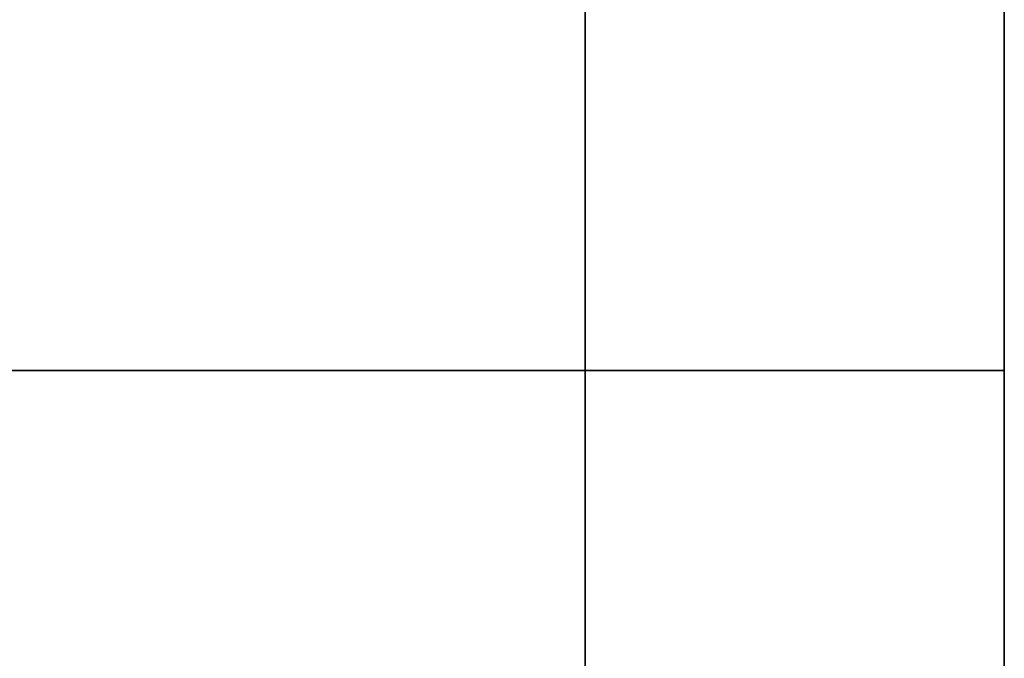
# Model space of a CAD drawing. Header units: millimetres. Extents: x -430 to 720, y 17 to 537.
# Tile 225 of 256: x -215 to -185, y 284 to 303. Entities that reach past the tile are written whole.
import ezdxf

# ---------------------------------------------------------------- set-up
doc = ezdxf.new("R2010")
doc.units = ezdxf.units.MM
doc.layers.add('Layer 01', color=7, linetype='Continuous', true_color=0x000000)

# ---------------------------------------------------------------- blocks, each defined once
blk = doc.blocks.new('Farmhouse rectangular coffee table top v1')
at = {"layer": 'Layer 01', "color": 253, "true_color": 0xa0a0a0}
blk.add_line((-342.5, 3, -75), (-342.5, 3, 75), dxfattribs=at)
blk = doc.blocks.new('Farmhouse Rectangular Coffee Table Horizontal leg v1')
at = {"layer": 'Layer 01', "color": 253, "true_color": 0xa0a0a0}
blk.add_line((3, 0), (90, 0), dxfattribs=at)
for points in [[(90, 60), (0, 60), (-90, 60)], [(-90, -60), (0, -60), (90, -60)]]:
    blk.add_open_spline(points, degree=2, dxfattribs=at)
blk = doc.blocks.new('Farmhouse Rectangular Coffee table metal plate v1')
at = {"layer": 'Layer 01', "color": 253, "true_color": 0xa0a0a0}
for p, q in [((0, 3, 75), (0, 3, -75)), ((0, 0, 75), (0, 0, -75))]:
    blk.add_line(p, q, dxfattribs=at)
blk = doc.blocks.new('Farmhouse Rectangular Coffee Table horizontal leg 2 v1')
at = {"layer": 'Layer 01', "color": 253, "true_color": 0xa0a0a0}
for q in [(-97.5, 0, 11), (97.5, 0)]:
    blk.add_line((-97.5, 0), q, dxfattribs=at)
for points in [[(97.5, 60), (0, 60), (-97.5, 60)], [(-97.5, 60), (-97.5, 60, 15), (-97.5, 60, 30)], [(-97.5, 60), (-97.5, 0), (-97.5, -60)], [(-97.5, -60, 30), (-97.5, -60, 15), (-97.5, -60)], [(-97.5, -60), (0, -60), (97.5, -60)]]:
    blk.add_open_spline(points, degree=2, dxfattribs=at)
blk = doc.blocks.new('Farmhouse rectangular coffee table assembly v1')
at = {"layer": 'Layer 01'}
for name, p in [('Farmhouse rectangular coffee table top v1', (144.827, 342.156)), ('Farmhouse Rectangular Coffee table metal plate v1', (-197.673, 342.156))]:
    blk.add_blockref(name, p, dxfattribs=at)
at = {"layer": 'Layer 01', "rotation": 180}
blk.add_blockref('Farmhouse Rectangular Coffee Table horizontal leg 2 v1', (-282.673, 282.156, -15), dxfattribs=at)
at = {"layer": 'Layer 01', "extrusion": (1, 0, 6.12323e-17), "rotation": 270}
blk.add_blockref('Farmhouse Rectangular Coffee Table Horizontal leg v1', (282.156, 0, -185.173), dxfattribs=at)

msp = doc.modelspace()

# ---------------------------------------------------------------- block references
at = {"layer": 'Layer 01', "extrusion": (0, -1, 0)}
msp.add_blockref('Farmhouse rectangular coffee table assembly v1', (0, -288.28, -277.359), dxfattribs=at)

doc.saveas('drawing.dxf')
